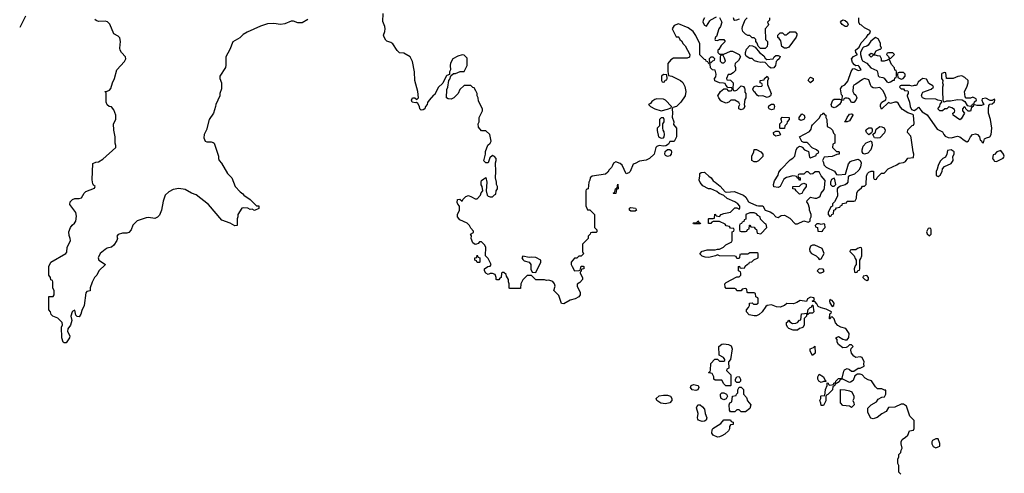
# Model space of a CAD drawing. Header units: inches. Extents: x 2348423 to 2474978, y 460702 to 613625.
# Tile 58 of 113: x 2424520 to 2433622, y 524278 to 528473. Entities that reach past the tile are written whole.
import ezdxf

# ---------------------------------------------------------------- set-up
doc = ezdxf.new("R2010")
doc.units = ezdxf.units.IN
doc.header["$MEASUREMENT"] = 0
doc.layers.add('C4522', color=7, linetype='Continuous')
doc.layers.add('C4532', color=7, linetype='Continuous')

msp = doc.modelspace()

# ---------------------------------------------------------------- linework, layer by layer
at = {"layer": 'C4522', "color": 5, "elevation": 80}
for points in [[(2424573.7, 528506.3), (2424519.8, 528400.2)], [(2427184.5, 528475.5), (2427130, 528444), (2427090, 528444), (2427050, 528459), (2427030, 528459), (2426970, 528435.3), (2426930, 528429), (2426870, 528439), (2426810, 528434), (2426747.1, 528412.9), (2426623.5, 528356.5), (2426584.5, 528335.5), (2426553.7, 528306.3), (2426490.6, 528269.4), (2426462.5, 528197.5), (2426426.8, 528130), (2426426.4, 528053.6), (2426421, 528030), (2426371, 527950), (2426371.3, 527930), (2426384.7, 527890), (2426386, 527870), (2426385.4, 527834.6), (2426371.3, 527790), (2426371.3, 527770), (2426332, 527690), (2426331.3, 527670), (2426311.3, 527610), (2426271.3, 527550), (2426246.4, 527453.6), (2426224.7, 527410), (2426222, 527382), (2426234, 527350), (2426250, 527342), (2426290, 527344.7), (2426310, 527338), (2426318, 527330), (2426358, 527210), (2426358, 527190), (2426364.7, 527170), (2426385.4, 527145.4), (2426442, 527050), (2426482, 527010), (2426512, 526930), (2426559.6, 526879.6), (2426583.6, 526863.6), (2426591.6, 526851.6), (2426651.1, 526811.1), (2426710, 526752), (2426730, 526752), (2426730, 526728), (2426690, 526709), (2426670, 526722), (2426650, 526719), (2426630, 526728.7), (2426590, 526734), (2426574, 526730), (2426538, 526670), (2426538, 526650), (2426531.3, 526630), (2426531.6, 526568.4), (2426510, 526566), (2426466, 526590), (2426390, 526618), (2426264.7, 526764.7), (2426152.1, 526852.1), (2426108, 526870), (2426050, 526901.2), (2425992.5, 526912.5), (2425938, 526902), (2425898, 526882), (2425864.7, 526850), (2425846.4, 526793.6), (2425831, 526710), (2425813.2, 526666.8), (2425794.4, 526645.6), (2425770, 526634), (2425710, 526644), (2425690, 526642), (2425606.4, 526613.6), (2425566.4, 526573.6), (2425550.8, 526529.2), (2425530, 526506), (2425510, 526498), (2425470, 526499), (2425430, 526488), (2425418, 526470), (2425424.7, 526450), (2425418, 526430), (2425390, 526388), (2425370, 526368), (2425330, 526359), (2425310, 526349.2), (2425263, 526310), (2425244, 526270), (2425250.6, 526250.6), (2425312, 526210), (2425252, 526150), (2425232, 526110), (2425212, 526090), (2425190, 526046), (2425172.7, 525992.7), (2425170, 525966), (2425142, 525958), (2425132.7, 525947.3), (2425115.3, 525830), (2425095.1, 525784.9), (2425086, 525750), (2425070, 525724), (2425050, 525728), (2425039, 525739), (2425030, 525786), (2425010, 525778), (2425004.7, 525770), (2424994, 525730), (2425001, 525690), (2424997.3, 525670), (2424990.5, 525649.5), (2424966, 525614), (2424962, 525590), (2424982, 525550), (2424981, 525530), (2424950, 525484), (2424930, 525484), (2424922, 525490), (2424909, 525530), (2424908, 525630), (2424915.3, 525650), (2424913.6, 525673.6), (2424873.6, 525713.6), (2424826, 525730), (2424810, 525746), (2424806, 525770), (2424788, 525790), (2424788, 525910), (2424790, 525914), (2424830, 525914), (2424838, 525930), (2424838, 525970), (2424826, 525990), (2424826, 526050), (2424822, 526062), (2424807.3, 526067.3), (2424806, 526090), (2424788.9, 526108.9), (2424789.3, 526190.7), (2424808, 526230), (2424948, 526310), (2424956.4, 526323.6), (2424958, 526370), (2424978, 526402), (2424988.7, 526430), (2424988, 526450), (2424976.4, 526476.4), (2424975.3, 526510), (2424990, 526552), (2425006, 526574), (2425028, 526590), (2425038, 526610), (2425044.7, 526655.3), (2425039, 526690), (2424984.8, 526764.8), (2424985.2, 526790), (2425008.7, 526810), (2425030, 526818.8), (2425070, 526818.8), (2425090, 526826.8), (2425115.3, 526870), (2425130, 526884.7), (2425210, 526914), (2425218, 526930), (2425202, 526942), (2425195.3, 526955.3), (2425188.9, 526991.1), (2425196.4, 527143.6), (2425223.1, 527156.9), (2425250, 527158), (2425290, 527184.7), (2425408.4, 527291.6), (2425408.7, 527310), (2425402, 527330), (2425402, 527390), (2425389, 527450), (2425388.7, 527510), (2425408.7, 527551.3), (2425409, 527590), (2425390, 527638), (2425370, 527666), (2425346, 527670), (2425330, 527686), (2425318, 527710), (2425318, 527798), (2425308, 527810), (2425330, 527812), (2425350, 527822), (2425363.1, 527836.9), (2425377.2, 527890), (2425397.2, 527930), (2425417.2, 528010), (2425490, 528086.8), (2425501.2, 528110), (2425499, 528130), (2425461.2, 528170), (2425449.2, 528190), (2425445.2, 528210), (2425453.2, 528270), (2425444.7, 528304.7), (2425430, 528322), (2425390, 528342), (2425352, 528432), (2425332.7, 528452.7), (2425310, 528459.3), (2425250, 528457.2), (2425225.6, 528465.6), (2425214, 528474)], [(2430000, 527126), (2429990, 527106), (2429970, 527086), (2429956.9, 527063.1), (2429935.3, 527044.7), (2429812.7, 527027.3), (2429794, 527010), (2429792, 526990), (2429782, 526970), (2429774, 526910), (2429758, 526902), (2429754, 526890), (2429752.7, 526752.7), (2429770, 526714), (2429790, 526714), (2429834, 526670), (2429834, 526550), (2429854, 526530), (2429854, 526510), (2429850, 526506), (2429810, 526506), (2429798, 526502), (2429794, 526490), (2429774, 526470), (2429774, 526450), (2429723.6, 526396.4), (2429722, 526330), (2429731.6, 526308.4), (2429710, 526286), (2429690, 526286), (2429671.6, 526268.4), (2429650, 526268), (2429618, 526230), (2429618, 526210), (2429626, 526190), (2429650, 526152), (2429687.3, 526152.7), (2429702, 526158), (2429710, 526194), (2429730, 526194), (2429734, 526190), (2429734, 526170), (2429714, 526166), (2429711.6, 526148.4), (2429702, 526138), (2429702, 526130), (2429722, 526090), (2429722, 526070), (2429696.9, 526043.1), (2429672.7, 526027.3), (2429672, 526010), (2429702, 525950), (2429702, 525930), (2429690, 525908.7), (2429654, 525890), (2429610, 525878), (2429550, 525846), (2429529.1, 525849.1), (2429503.1, 525923.1), (2429458, 525970), (2429469, 526010), (2429465.2, 526030), (2429450, 526052), (2429410, 526064), (2429390, 526062), (2429370, 526068), (2429292.7, 526067.3), (2429250, 526106), (2429210, 526106), (2429170, 526066), (2429154, 526030), (2429150, 525988), (2429050, 525986), (2429046, 525990), (2429046, 526030), (2429038, 526050), (2429038, 526070), (2429020.4, 526100.4), (2429016.4, 526116.4), (2428996.4, 526136.4), (2428983.6, 526136.4), (2428974, 526130), (2428971.6, 526088.4), (2428958, 526082), (2428950, 526066), (2428930, 526066), (2428926, 526070), (2428926, 526090), (2428915.3, 526115.3), (2428890, 526126), (2428870, 526126), (2428850, 526118), (2428830, 526128), (2428815.3, 526150), (2428818, 526170), (2428848.4, 526191.6), (2428870, 526194), (2428878, 526210), (2428850, 526266), (2428826, 526290), (2428828, 526370), (2428818, 526390), (2428790, 526418), (2428770, 526418), (2428756.9, 526403.1), (2428743.6, 526396.4), (2428730, 526395.3), (2428710, 526408), (2428694, 526450), (2428695.3, 526475.3), (2428686, 526490), (2428714.6, 526505.4), (2428716.4, 526516.4), (2428690, 526546), (2428678, 526570), (2428658, 526590), (2428590, 526621.2), (2428568.7, 526650), (2428568.4, 526671.6), (2428586, 526710), (2428586, 526750), (2428570, 526766), (2428563.1, 526783.1), (2428568.7, 526810), (2428590, 526812), (2428610, 526794), (2428618, 526810), (2428642.7, 526837.3), (2428670, 526846), (2428696.3, 526836.3), (2428730, 526816), (2428750, 526816), (2428779, 526850), (2428786.8, 526873.2), (2428802, 526890), (2428795.3, 526930), (2428786.2, 526946.2), (2428785.6, 526970), (2428790, 526984.7), (2428810, 527002), (2428830, 527014), (2428838, 526970), (2428832, 526890), (2428842, 526850), (2428850, 526842), (2428870, 526834), (2428890, 526834), (2428910, 526854), (2428922, 526858), (2428926, 526890), (2428938, 526910), (2428938, 526930), (2428928.4, 526948.4), (2428928, 526970), (2428918, 527010), (2428922, 527070), (2428918, 527150), (2428926, 527170), (2428926, 527190), (2428908.4, 527208.4), (2428890, 527218), (2428865.8, 527194.2), (2428850, 527148.7), (2428830, 527148.7), (2428810, 527168), (2428825.1, 527230), (2428825.8, 527254.2), (2428847, 527313), (2428868.7, 527330), (2428878, 527350), (2428866, 527410), (2428830, 527446), (2428790, 527446), (2428760.4, 527480.4), (2428758, 527510), (2428766, 527530), (2428767.3, 527567.3), (2428798, 527630), (2428798, 527650), (2428760.4, 527720.4), (2428758, 527750), (2428748, 527770), (2428748, 527790), (2428736.4, 527816.4), (2428722, 527842), (2428710, 527846), (2428690, 527866), (2428630, 527866), (2428590, 527826), (2428572, 527790), (2428534, 527750), (2428510, 527738), (2428480.4, 527740.4), (2428466, 527750), (2428467.3, 527827.3), (2428478, 527850), (2428486, 527910), (2428496.4, 527923.6), (2428506, 527954), (2428530, 527974), (2428550, 527974), (2428592.7, 527992.7), (2428630, 527994), (2428658, 528050), (2428656.4, 528116.4), (2428630, 528146), (2428610, 528148), (2428570, 528135.3), (2428524.7, 528110), (2428501, 528070), (2428498, 528050), (2428502, 528010), (2428494, 527990), (2428494, 527966), (2428470, 527958), (2428462, 527950), (2428432.7, 527887.3), (2428390, 527846), (2428358, 527782), (2428345.4, 527774.6), (2428304.7, 527730), (2428290, 527706), (2428286, 527690), (2428271, 527670), (2428264.7, 527650), (2428250, 527639), (2428230, 527635.3), (2428219, 527650), (2428215.3, 527670), (2428199, 527699), (2428188.4, 527708.4), (2428175.3, 527704.7), (2428148.7, 527710), (2428142, 527730), (2428150, 527750.7), (2428174, 527750), (2428190, 527734), (2428206, 527750), (2428199, 527810), (2428174, 527910), (2428169, 527990), (2428150, 528086), (2428128.4, 528128.4), (2428070, 528162), (2428030, 528168), (2428010, 528188.7), (2427969.1, 528249.1), (2427950, 528262), (2427914.6, 528274.6), (2427904.7, 528284.7), (2427888, 528310), (2427882, 528330), (2427894.6, 528365.4), (2427898, 528390), (2427895.3, 528410), (2427876.4, 528456.4), (2427879, 528530)]]:
    msp.add_lwpolyline(points, dxfattribs=at)
for points in [[(2428750, 526226), (2428742, 526242), (2428728.4, 526248.4), (2428728.7, 526270), (2428746, 526274), (2428750, 526294), (2428758, 526278), (2428774, 526270), (2428774, 526230), (2428770, 526226)], [(2429170, 526286), (2429162, 526270), (2429170, 526254), (2429183.6, 526243.6), (2429230, 526232), (2429244.7, 526210), (2429246, 526166), (2429258, 526138), (2429290, 526134), (2429338, 526230), (2429338, 526250), (2429290, 526274), (2429250, 526277.2), (2429230, 526273.2)]]:
    msp.add_lwpolyline(points, close=True, dxfattribs=at)
at = {"layer": 'C4532', "color": 5, "elevation": 80}
for points in [[(2430990, 528494), (2431011.1, 528448.9), (2430998.8, 528410), (2430984, 528390), (2430962, 528318), (2430952, 528310), (2430944.7, 528290), (2430950, 528284.7), (2430970, 528282), (2430988.7, 528291.3), (2431030, 528291), (2431042, 528270), (2431005.4, 528234.6), (2430983.6, 528196.4), (2430974, 528190), (2430974, 528170), (2430990, 528154), (2431030, 528154), (2431090, 528182), (2431110, 528182), (2431170, 528152), (2431182, 528130), (2431163.6, 528096.4), (2431132.7, 528067.3), (2431132, 528050), (2431138, 528030), (2431136, 528004), (2431116.9, 527983.1), (2431090, 527966), (2431070, 527966), (2431054, 527930), (2431058, 527918), (2431090, 527914), (2431114, 527890), (2431112.7, 527832.7), (2431118, 527818), (2431130, 527814), (2431150, 527822), (2431190, 527862), (2431210, 527854), (2431219.8, 527839.8), (2431224.7, 527830), (2431223.6, 527803.6), (2431234, 527790), (2431234, 527750), (2431223.6, 527736.4), (2431218, 527690), (2431222, 527670), (2431211.1, 527648.9), (2431190, 527638), (2431168.7, 527650), (2431168.9, 527671.1), (2431178, 527690), (2431168.4, 527708.4), (2431130, 527728), (2431092.7, 527727.3), (2431074, 527710), (2431050, 527702), (2431010, 527715.3), (2431002, 527722), (2430982, 527750), (2430975.3, 527770), (2430998, 527810), (2431030, 527834), (2431054, 527834), (2431070, 527814), (2431090, 527814), (2431102, 527818), (2431106, 527830), (2431102, 527842), (2431066, 527846), (2431047.3, 527867.3), (2431042, 527882), (2431027.3, 527887.3), (2430990, 527888), (2430947.3, 527907.3), (2430942, 527930), (2430954, 527946), (2430959, 527970), (2430950, 528006), (2430926, 528010), (2430907.3, 528027.3), (2430902, 528062), (2430890, 528066), (2430882, 528082), (2430866, 528090), (2430862, 528102), (2430850, 528106), (2430807.3, 528147.3), (2430808, 528250), (2430770, 528328), (2430744.7, 528364.7), (2430698, 528398), (2430610, 528435.3), (2430570, 528418), (2430552, 528390), (2430590, 528314), (2430610, 528314), (2430614, 528310), (2430622, 528290), (2430636.9, 528276.9), (2430652, 528250), (2430670.9, 528230.9), (2430714, 528150), (2430712.7, 528127.3), (2430690, 528118), (2430563.6, 528116.4), (2430539.6, 528100.4), (2430512.7, 528067.3), (2430512.7, 527992.7), (2430518, 527958), (2430550, 527952), (2430630, 527912), (2430650.9, 527890.9), (2430670, 527854), (2430678, 527810), (2430672, 527770), (2430632, 527710), (2430591.1, 527668.9), (2430558, 527662), (2430552, 527648), (2430554.8, 527610), (2430551.1, 527571.1), (2430566, 527530), (2430564.7, 527504.7), (2430591.6, 527468.4), (2430591.1, 527388.9), (2430570, 527346), (2430530, 527346), (2430516.9, 527323.1), (2430492, 527308), (2430470, 527304), (2430430, 527309), (2430410, 527299), (2430401, 527290), (2430384.7, 527230), (2430342, 527190), (2430310, 527175.3), (2430250, 527164), (2430210, 527142), (2430190, 527138), (2430164.7, 527070), (2430150, 527055.3), (2430127.3, 527047.3), (2430090, 527128), (2430070, 527142), (2430030, 527158), (2430010, 527146), (2430000, 527126)], [(2432666, 524270), (2432646, 524290), (2432646, 524350), (2432638, 524370), (2432638, 524410), (2432648, 524430), (2432648.4, 524451.6), (2432666, 524470), (2432668.4, 524491.6), (2432678, 524510), (2432668, 524550), (2432668, 524570), (2432678, 524590), (2432710, 524611.3), (2432728.7, 524630), (2432746, 524670), (2432782, 524678), (2432787.3, 524692.7), (2432787.3, 524767.3), (2432750, 524806), (2432719, 524899), (2432690, 524918), (2432670, 524918), (2432610, 524888.7), (2432552.7, 524887.3), (2432531.1, 524848.9), (2432490, 524828.7), (2432445.4, 524794.6), (2432410, 524782), (2432388.9, 524788.9), (2432360.4, 524840.4), (2432360.4, 524879.6), (2432390, 524912), (2432440.4, 524939.6), (2432456.4, 524963.6), (2432490, 524982), (2432514.6, 524985.4), (2432528, 525010), (2432526, 525046), (2432514, 525046), (2432490, 525058), (2432450, 525058), (2432430, 525078), (2432394, 525134), (2432362, 525142), (2432336.5, 525156.5), (2432308.9, 525188.9), (2432290, 525195.3), (2432264.7, 525195.3), (2432241, 525179), (2432223.6, 525136.4), (2432199.6, 525120.4), (2432190, 525118), (2432130, 525148), (2432112.7, 525147.3), (2432102, 525138), (2432096.9, 525123.1), (2432058, 525102), (2432052.7, 525087.3), (2432038, 525082), (2432034, 525050), (2431990, 525006), (2431978, 525002), (2431972.7, 524987.3), (2431971.6, 524948.4), (2431954, 524910), (2431950, 524906), (2431930, 524906), (2431927.3, 524927.3), (2431918, 524950), (2431926, 524970), (2431926, 524990), (2431930, 524994), (2431962, 524998), (2431968.4, 525051.6), (2431986, 525090), (2431986, 525114), (2431992.7, 525112.7), (2431998, 525098), (2432010, 525094), (2432042, 525098), (2432047.3, 525112.7), (2432062, 525118), (2432066, 525130), (2432090, 525154), (2432122, 525158), (2432138, 525222), (2432145.6, 525234.4), (2432158, 525242), (2432170, 525246), (2432190, 525238), (2432210, 525222), (2432230, 525222), (2432270, 525251.3), (2432290, 525251.3), (2432328, 525270), (2432322, 525290), (2432328, 525310), (2432308.4, 525348.4), (2432290, 525355.3), (2432249.3, 525349.3), (2432230, 525362), (2432210, 525388), (2432202, 525418), (2432207.3, 525432.7), (2432226, 525450), (2432210, 525466), (2432190, 525466), (2432172.7, 525447.3), (2432159.6, 525440.4), (2432130, 525438), (2432088.7, 525470), (2432078, 525490), (2432076.4, 525516.4), (2432066, 525530), (2432070, 525534), (2432090, 525542), (2432130, 525518), (2432150, 525511.3), (2432170, 525512), (2432184.7, 525535.3), (2432189, 525570), (2432157.2, 525617.2), (2432110, 525629), (2432084.1, 525644.1), (2432062, 525670), (2432050, 525706), (2432030, 525726), (2432018, 525722), (2432012.7, 525707.3), (2432006, 525706), (2432008.4, 525751.6), (2432022, 525758), (2432026, 525770), (2431976, 525796), (2431928, 525808), (2431902, 525822), (2431890, 525846), (2431870, 525866), (2431850, 525866), (2431846, 525870), (2431862, 525878), (2431866, 525890), (2431862, 525902), (2431830, 525908), (2431802, 525890), (2431792, 525868), (2431734.6, 525874.6), (2431703.5, 525856.5), (2431674, 525846), (2431611.6, 525848.4), (2431590.9, 525829.1), (2431550, 525813.2), (2431516.5, 525816.5), (2431470, 525835.3), (2431430, 525828.7), (2431418, 525822), (2431382.8, 525770), (2431354.9, 525745.1), (2431330, 525735.1), (2431310, 525734), (2431263.9, 525743.9), (2431238, 525770), (2431238, 525790), (2431258, 525810), (2431266, 525830), (2431267.3, 525852.7), (2431290, 525854), (2431302, 525842), (2431330, 525842), (2431346, 525850), (2431346, 525890), (2431342, 525902), (2431326, 525910), (2431322, 525942), (2431310, 525946), (2431250, 525946), (2431246, 525950), (2431242, 525982), (2431230, 525986), (2431198, 525982), (2431190, 525966), (2431150, 525966), (2431142, 525982), (2431130, 525986), (2431050, 525988), (2431040.4, 526000.4), (2431038, 526030), (2431050, 526042), (2431150, 526094), (2431170, 526094), (2431186, 526110), (2431186, 526130), (2431182, 526142), (2431166, 526150), (2431166, 526190), (2431172.7, 526192.7), (2431178, 526178), (2431190, 526174), (2431222, 526178), (2431227.3, 526192.7), (2431247.3, 526212.7), (2431262, 526218), (2431266, 526230), (2431287.3, 526232.7), (2431307.3, 526252.7), (2431346, 526270), (2431346, 526310), (2431338, 526318), (2431270, 526318), (2431250, 526306), (2431190, 526306), (2431178, 526302), (2431174, 526270), (2431170, 526266), (2431150, 526266), (2431142, 526282), (2431130, 526286), (2430990, 526288.7), (2430970, 526298), (2430950.9, 526289.1), (2430890, 526275.3), (2430856.4, 526276.4), (2430830, 526286), (2430808, 526308), (2430828.9, 526331.1), (2430843.1, 526336.9), (2430876.4, 526343.6), (2430950, 526344.7), (2430970, 526352), (2430990, 526352), (2431026, 526370), (2431048.4, 526391.6), (2431102, 526418), (2431106, 526430), (2431106, 526510), (2431122, 526518), (2431126, 526530), (2431122, 526542), (2431090, 526546), (2431082, 526562), (2431050, 526566), (2431042, 526582), (2430990, 526606), (2430930, 526606), (2430918, 526602), (2430910, 526588), (2430888.4, 526588.4), (2430886, 526630), (2430890, 526634), (2430930, 526634), (2430942, 526638), (2430946, 526674), (2430952.7, 526672.7), (2430958, 526658), (2430990, 526654), (2431006, 526670), (2431030, 526682), (2431090, 526694), (2431130, 526734), (2431150, 526734), (2431170, 526722), (2431178, 526730), (2431178, 526750), (2431158, 526770), (2431130, 526788), (2431060.2, 526820.2), (2431030, 526848), (2430984.7, 526864.7), (2430963.1, 526883.1), (2430910, 526908), (2430888.4, 526908.4), (2430836.4, 526936.4), (2430810, 526966), (2430802, 526990), (2430808, 527030), (2430806, 527050), (2430820.4, 527059.6), (2430850, 527062), (2430856.9, 527056.9), (2430890, 527024.7), (2430911.3, 527011.3), (2430930, 526982), (2430950, 526972), (2430994.4, 526934.4), (2431042, 526882), (2431058, 526878), (2431124.7, 526884.7), (2431210.7, 526850.7), (2431231.1, 526831.1), (2431258, 526790), (2431270, 526781), (2431330, 526756), (2431350, 526751.3), (2431390, 526752), (2431410.8, 526710.8), (2431456.4, 526696.4), (2431481.1, 526681.1), (2431510, 526651.3), (2431530, 526644.7), (2431558, 526662), (2431590, 526666), (2431638.8, 526638.8), (2431690, 526586), (2431710, 526584.7), (2431770, 526612), (2431810, 526602), (2431826, 526610), (2431828, 526630), (2431838, 526650), (2431838, 526670), (2431822, 526710), (2431822, 526730), (2431809, 526769), (2431798, 526790), (2431800.4, 526799.6), (2431828.9, 526831.1), (2431870, 526822), (2431890, 526822), (2431908.9, 526831.1), (2431919, 526841), (2431928.7, 526870), (2431956.4, 526903.6), (2431960.4, 526919.6), (2431967.3, 526987.3), (2431928, 527030), (2431910, 527066), (2431872.7, 527067.3), (2431851.3, 527048.7), (2431830, 527046), (2431810, 527066), (2431790, 527066), (2431770, 527046), (2431730, 527046), (2431718, 527042), (2431714, 527030), (2431718, 527018), (2431734, 527010), (2431734, 526990), (2431730, 526986), (2431722, 527002), (2431706, 527010), (2431702, 527022), (2431687.3, 527027.3), (2431668, 527028), (2431607.3, 527012.7), (2431582.8, 526997.2), (2431551, 526930), (2431530, 526921.2), (2431490, 526926), (2431488.7, 526950), (2431498, 526982), (2431530, 527034), (2431538, 527062), (2431558, 527090), (2431643.1, 527176.9), (2431668.4, 527191.6), (2431686, 527210), (2431698, 527270), (2431710, 527292), (2431730, 527302), (2431739.6, 527299.6), (2431752.7, 527292.7), (2431774, 527270), (2431812.7, 527252.7), (2431822, 527202), (2431830, 527194), (2431882, 527218), (2431887.3, 527232.7), (2431902, 527238), (2431906, 527250), (2431886, 527270), (2431847.3, 527287.3), (2431806, 527330), (2431796.4, 527336.4), (2431770, 527338), (2431750, 527346), (2431728, 527390), (2431820.4, 527439.6), (2431838, 527462), (2431842, 527490), (2431850, 527502), (2431914.6, 527565.4), (2431927.3, 527592.7), (2431942, 527598), (2431948.4, 527611.6), (2431954, 527610), (2431958, 527598), (2431971.6, 527591.6), (2431972, 527570), (2431982, 527550), (2431986, 527486), (2432014, 527470), (2432034, 527450), (2432043.6, 527423.6), (2432054, 527410), (2432054, 527330), (2432038, 527322), (2432034, 527290), (2432070, 527254), (2432090, 527254), (2432094, 527250), (2432094, 527230), (2432090, 527228), (2432072.7, 527227.3), (2432030, 527208), (2431958, 527202), (2431942, 527170), (2431951.6, 527151.6), (2431954, 527130), (2431974, 527110), (2432050.9, 527070.9), (2432070, 527042), (2432090, 527038.8), (2432154.6, 527045.4), (2432181.5, 527138.5), (2432199.3, 527160.7), (2432211.9, 527168.1), (2432270, 527182.8), (2432290, 527171.3), (2432297.3, 527150), (2432291.3, 527110), (2432278, 527082), (2432235.9, 527044.1), (2432190.9, 527029.1), (2432179.6, 527020.4), (2432174.8, 526970), (2432163.8, 526956.2), (2432150, 526945.2), (2432107.1, 526932.9), (2432082, 526918), (2432078, 526910), (2432078.8, 526841.2), (2432052, 526788), (2432034, 526770), (2432032.7, 526747.3), (2432018, 526742), (2431994, 526690), (2431994, 526670), (2432010, 526654), (2432022, 526658), (2432027.3, 526672.7), (2432042, 526678), (2432047.3, 526712.7), (2432062, 526718), (2432070, 526734), (2432102, 526738), (2432107.3, 526752.7), (2432122, 526758), (2432127.3, 526772.7), (2432162, 526778), (2432170, 526794), (2432230, 526794), (2432242, 526798), (2432256.4, 526823.6), (2432258, 526870), (2432268, 526890), (2432300.4, 526919.6), (2432310, 526934), (2432330, 526934), (2432346, 526950), (2432347.3, 527027.3), (2432358, 527050), (2432370, 527062), (2432390, 527072), (2432412.7, 527072.7), (2432414, 527010), (2432418, 526998), (2432430, 526994), (2432442, 526998), (2432447.3, 527012.7), (2432487.3, 527052.7), (2432510, 527054), (2432547.3, 527092.7), (2432628, 527130), (2432650, 527144.7), (2432690, 527152), (2432710, 527162), (2432730, 527192), (2432782, 527198), (2432786, 527230), (2432778, 527250), (2432760.4, 527380.4), (2432756.4, 527396.4), (2432728, 527430), (2432730, 527454), (2432770, 527494), (2432782, 527498), (2432787.3, 527512.7), (2432782, 527590), (2432776.5, 527596.5), (2432730, 527613.2), (2432681.6, 527641.6), (2432663.3, 527663.3), (2432641.2, 527701.2), (2432630, 527709), (2432610, 527709), (2432570, 527698), (2432550, 527706), (2432486, 527646), (2432478, 527670), (2432478, 527690), (2432490, 527711.3), (2432528, 527732), (2432528.7, 527750), (2432515.3, 527790), (2432499, 527819), (2432470, 527846), (2432430, 527839), (2432410, 527842), (2432393.6, 527853.6), (2432384, 527870), (2432370, 527918), (2432330, 527929), (2432310, 527921.2), (2432250, 527875.3), (2432231.6, 527868.4), (2432224.7, 527855.3), (2432222, 527810), (2432231.3, 527791.3), (2432250, 527774), (2432258, 527750), (2432250.9, 527729.1), (2432230, 527708), (2432210, 527708.7), (2432194.6, 527734.6), (2432183.1, 527743.1), (2432170, 527748.7), (2432152, 527748), (2432138, 527742), (2432134, 527730), (2432114, 527726), (2432114, 527714), (2432098, 527690), (2432070, 527668.7), (2432050, 527658), (2432028.4, 527668.4), (2432022, 527690), (2432038, 527730), (2432050, 527738), (2432098, 527738), (2432106, 527734), (2432122, 527738), (2432126, 527770), (2432118, 527778), (2432106.3, 527833.7), (2432122, 527858), (2432148.7, 527871.3), (2432176.4, 527903.6), (2432205.6, 527994.4), (2432222, 528018), (2432230, 528022), (2432239.6, 528019.6), (2432270, 528002), (2432298, 528010), (2432280.4, 528040.4), (2432270, 528048), (2432250, 528046), (2432236.4, 528056.4), (2432218, 528078), (2432208.7, 528110), (2432228.7, 528131.3), (2432266, 528150), (2432248.4, 528168.4), (2432246, 528190), (2432280.4, 528219.6), (2432300.2, 528259.8), (2432348.7, 528310), (2432364, 528336), (2432378, 528350), (2432386, 528370), (2432330, 528398), (2432303.1, 528423.1), (2432286, 528430), (2432278, 528450), (2432278, 528490)], [(2430852, 528490), (2430838, 528470), (2430836, 528450), (2430850, 528422), (2430870, 528412), (2430899, 528461), (2430910, 528472), (2430960.4, 528499.6)], [(2431170, 528478), (2431147.3, 528467.3), (2431130, 528466), (2431126, 528470), (2431118, 528490)], [(2431452, 528490), (2431451.1, 528468.9), (2431434, 528450), (2431442, 528430), (2431439.6, 528420.4), (2431412.7, 528387.3), (2431414, 528290), (2431434, 528270), (2431434, 528250), (2431430, 528226), (2431410, 528206), (2431368, 528208), (2431347.3, 528227.3), (2431336.4, 528256.4), (2431326, 528270), (2431326, 528290), (2431310, 528306), (2431290, 528306), (2431270, 528326), (2431250, 528328), (2431230, 528338), (2431204.7, 528364.7), (2431198, 528390), (2431202, 528410), (2431227.3, 528472.7), (2431246, 528490)]]:
    msp.add_lwpolyline(points, dxfattribs=at)
for points in [[(2432150, 528408.7), (2432122, 528430), (2432108, 528450), (2432116.4, 528463.6), (2432130, 528471), (2432150, 528464.7), (2432170.7, 528450.7), (2432178, 528430), (2432170, 528408.7)], [(2431610, 528208.7), (2431588.9, 528208.9), (2431564.7, 528224.7), (2431556.4, 528276.4), (2431540.4, 528300.4), (2431529.1, 528309.1), (2431528, 528330), (2431550, 528352), (2431572, 528352), (2431590, 528334), (2431610, 528334), (2431616.4, 528343.6), (2431640.4, 528359.6), (2431690, 528362), (2431703.6, 528343.6), (2431704.7, 528330), (2431698, 528310), (2431630, 528218)], [(2432430, 528308), (2432386.8, 528273.2), (2432362, 528238), (2432350, 528228.7), (2432321, 528219), (2432311.1, 528208.9), (2432291.3, 528170), (2432291.3, 528150), (2432305.4, 528105.4), (2432311.6, 528091.6), (2432351.1, 528071.1), (2432386.8, 528026.8), (2432442.8, 528002.8), (2432450.7, 527990.7), (2432454.8, 527954.8), (2432464.5, 527944.5), (2432498.5, 527938.5), (2432510, 527931.3), (2432536.9, 527896.9), (2432550, 527891.3), (2432570, 527898), (2432594, 527914), (2432606, 527914), (2432610, 527934), (2432622, 527938), (2432626, 527950), (2432626, 527990), (2432622, 528002), (2432610, 528006), (2432607.3, 528027.3), (2432580.2, 528060.2), (2432562, 528102), (2432550, 528106), (2432542, 528098), (2432511.1, 528088.9), (2432490, 528088), (2432486, 528090), (2432486, 528110), (2432475.3, 528135.3), (2432450, 528138), (2432430, 528146), (2432410, 528146), (2432390, 528128), (2432368.9, 528148.9), (2432390, 528162), (2432410, 528154), (2432422, 528158), (2432436.4, 528183.6), (2432470, 528202), (2432478, 528202), (2432486, 528210), (2432478, 528230), (2432476.4, 528256.4), (2432455.3, 528295.3)], [(2431425.4, 528105.4), (2431486, 528110), (2431495.3, 528130), (2431510, 528141), (2431530, 528141), (2431550, 528132), (2431542, 528110), (2431522.8, 528097.2), (2431514.4, 528085.6), (2431507.3, 528050), (2431490, 528029.3), (2431466.3, 528026.3), (2431450, 528033.2), (2431410, 528078), (2431390, 528081.2), (2431370, 528076), (2431342.7, 528082.7), (2431313.6, 528093.6), (2431290, 528114), (2431270, 528115.3), (2431235.3, 528135.3), (2431228, 528150), (2431228.4, 528168.4), (2431239.3, 528200.7), (2431270, 528234), (2431292.7, 528232.7), (2431318, 528218), (2431358, 528170), (2431398.5, 528138.5), (2431410, 528118)], [(2430930, 528126), (2430910, 528126), (2430894, 528110), (2430898, 528078), (2430910, 528074), (2430927.3, 528092.7), (2430942, 528098), (2430946, 528110)], [(2431010, 528146), (2430998, 528142), (2430994, 528130), (2430994, 528090), (2431010, 528074), (2431030, 528074), (2431046, 528090), (2431036.4, 528116.4), (2431022, 528142)], [(2432590, 528166), (2432550, 528166), (2432538, 528162), (2432534, 528150), (2432552.7, 528132.7), (2432558, 528118), (2432570, 528114), (2432606, 528150)], [(2430470, 527966), (2430454, 527950), (2430454, 527910), (2430458, 527898), (2430470, 527894), (2430482, 527898), (2430487.3, 527912.7), (2430502, 527918), (2430506, 527930), (2430502, 527962)], [(2431430, 527754), (2431390, 527768.7), (2431350, 527766), (2431336.4, 527776.4), (2431320.4, 527800.4), (2431306, 527810), (2431298, 527830), (2431307.3, 527852.7), (2431320.4, 527859.6), (2431330, 527862), (2431350, 527854), (2431382, 527858), (2431386, 527870), (2431382, 527882), (2431366, 527890), (2431366, 527910), (2431402, 527918), (2431406, 527930), (2431430, 527952), (2431442, 527930), (2431432.7, 527907.3), (2431432.7, 527872.7), (2431466, 527790), (2431462, 527770), (2431450, 527762)], [(2431830, 527888.7), (2431808.7, 527910), (2431818, 527930), (2431830, 527942), (2431854, 527930), (2431854, 527910)], [(2432690, 527986), (2432650, 527986), (2432638, 527982), (2432634, 527970), (2432638, 527938), (2432670, 527922), (2432686, 527930), (2432706, 527950), (2432706, 527970)], [(2432870, 527928), (2432850, 527918), (2432825.4, 527894.6), (2432810, 527866), (2432790, 527866), (2432770, 527858), (2432750, 527866), (2432670, 527866), (2432658, 527862), (2432654, 527850), (2432670, 527834), (2432690, 527834), (2432698, 527818), (2432730, 527814), (2432734, 527810), (2432734, 527790), (2432723.6, 527776.4), (2432724.7, 527770), (2432746, 527710), (2432750.5, 527670), (2432763.4, 527643.4), (2432790, 527634.8), (2432812.7, 527647.3), (2432830, 527664.7), (2432862, 527622), (2432910, 527592), (2433001.2, 527461.2), (2433050, 527435.8), (2433062, 527410), (2433075.9, 527395.9), (2433102.9, 527382.9), (2433130, 527380.3), (2433190, 527394.4), (2433210.5, 527390.5), (2433250, 527358), (2433275.3, 527344.7), (2433290, 527354), (2433308, 527390), (2433328, 527410), (2433356.9, 527416.9), (2433374, 527410), (2433394, 527390), (2433398, 527358), (2433412.7, 527352.7), (2433418, 527338), (2433430, 527334), (2433438, 527370), (2433458, 527382), (2433488.9, 527391.1), (2433502, 527410), (2433505.2, 527470), (2433493.2, 527550), (2433477.2, 527610), (2433474.6, 527645.4), (2433480.4, 527679.6), (2433487.3, 527692.7), (2433510, 527694), (2433530, 527714), (2433535.3, 527730), (2433530, 527738), (2433514, 527730), (2433514, 527726), (2433490, 527726), (2433450, 527748), (2433418, 527742), (2433414, 527730), (2433423.6, 527703.6), (2433434, 527690), (2433410, 527678), (2433370, 527678), (2433350, 527686), (2433338, 527682), (2433334, 527670), (2433318, 527662), (2433310, 527626), (2433287.3, 527627.3), (2433267.3, 527647.3), (2433262, 527662), (2433250, 527666), (2433234, 527650), (2433234, 527630), (2433254, 527610), (2433223.6, 527556.4), (2433210, 527548), (2433148, 527590), (2433146, 527610), (2433162, 527618), (2433166, 527630), (2433162, 527642), (2433136.4, 527656.4), (2433110, 527666), (2433091.6, 527648.4), (2433072.7, 527647.3), (2433050, 527628.7), (2433026, 527630), (2433010, 527646), (2433008, 527650), (2433027.3, 527672.7), (2433028.4, 527691.6), (2433046, 527710), (2433042, 527722), (2433008.4, 527728.4), (2432990, 527738), (2432890, 527742), (2432866, 527750), (2432858, 527770), (2432862, 527790), (2432870, 527802), (2432946, 527830), (2432966, 527850), (2432962, 527862), (2432923.1, 527883.1), (2432902, 527922)], [(2433070, 527986), (2433045.4, 527974.6), (2433042, 527970), (2433042, 527930), (2433054, 527910), (2433052, 527890), (2433058, 527870), (2433051.3, 527850), (2433051, 527810), (2433052.7, 527732.7), (2433058, 527718), (2433070, 527714), (2433090, 527722), (2433123.6, 527723.6), (2433190, 527736), (2433232, 527732), (2433258, 527718), (2433278, 527678), (2433310, 527674), (2433322, 527678), (2433327.3, 527692.7), (2433342, 527698), (2433347.3, 527712.7), (2433366, 527730), (2433362, 527742), (2433330, 527758), (2433310, 527746), (2433270, 527746), (2433260.4, 527760.4), (2433255.3, 527810), (2433275.3, 527850), (2433288.7, 527890), (2433288, 527910), (2433258.6, 527938.6), (2433230, 527954), (2433190.9, 527949.1), (2433150, 527928.7), (2433088, 527928), (2433082, 527982)], [(2430410, 527742), (2430390, 527735.3), (2430363.5, 527716.5), (2430350, 527698), (2430334, 527690), (2430352, 527670), (2430392, 527650), (2430450, 527630.8), (2430510, 527646.8), (2430542, 527658), (2430546, 527670), (2430490, 527728.7), (2430470, 527739)], [(2431470, 527638), (2431448, 527648), (2431442, 527662), (2431444.7, 527675.3), (2431470, 527692), (2431490, 527692), (2431498, 527670), (2431490, 527646)], [(2430470, 527566), (2430450, 527566), (2430434, 527550), (2430434, 527490), (2430412, 527470), (2430412, 527448), (2430424.7, 527390), (2430450, 527378), (2430470, 527382), (2430478, 527390), (2430482, 527410), (2430476.4, 527436.4), (2430468, 527450), (2430466, 527470), (2430466, 527510), (2430478, 527530), (2430478, 527550)], [(2431550, 527466), (2431546, 527470), (2431546, 527510), (2431566, 527530), (2431558, 527550), (2431560.4, 527559.6), (2431570, 527572), (2431634, 527570), (2431634, 527550), (2431614, 527530), (2431612, 527510), (2431592, 527490), (2431590, 527468)], [(2431742, 527542), (2431726, 527550), (2431726, 527570), (2431750, 527602), (2431771.6, 527591.6), (2431778, 527570), (2431770, 527548.7)], [(2432170, 527528.7), (2432146, 527530), (2432158, 527542), (2432169, 527570), (2432190, 527598), (2432210, 527602), (2432218, 527598), (2432222, 527590), (2432190, 527538)], [(2432370, 527408), (2432348.4, 527428.4), (2432342, 527450), (2432350, 527462), (2432368.4, 527471.6), (2432390, 527472), (2432399.6, 527459.6), (2432399.6, 527440.4), (2432394, 527426)], [(2432450, 527376), (2432422, 527382), (2432406, 527410), (2432430, 527434), (2432438, 527462), (2432470, 527484), (2432490, 527482), (2432512.7, 527472.7), (2432522, 527450), (2432514.2, 527425.8), (2432470, 527379)], [(2431510, 527395.3), (2431490, 527408), (2431489.3, 527430.7), (2431510, 527442), (2431530, 527442), (2431538, 527438), (2431554, 527410), (2431550, 527406)], [(2432330, 527229.2), (2432316.5, 527236.5), (2432309.5, 527249.5), (2432309.3, 527270.7), (2432318, 527302), (2432345.6, 527334.4), (2432390, 527352), (2432397.3, 527337.3), (2432400.5, 527310), (2432388, 527270), (2432361.6, 527238.4)], [(2430510, 527208), (2430490, 527218), (2430485.2, 527230), (2430486.8, 527253.2), (2430510, 527274), (2430530, 527274), (2430542, 527262), (2430544.7, 527250), (2430541, 527230), (2430530, 527215.3)], [(2431310, 527158), (2431288, 527170), (2431288.7, 527210), (2431308, 527250), (2431310, 527274), (2431330, 527274), (2431370, 527252), (2431391.3, 527230), (2431390.9, 527209.1), (2431350, 527168), (2431330, 527158)], [(2433130, 527268), (2433098, 527262), (2433091.6, 527228.4), (2433078, 527202), (2433054, 527190), (2433030, 527166), (2433010, 527126), (2433002, 527090), (2432992, 527070), (2432992.7, 527032.7), (2433010, 527022), (2433030, 527034), (2433048, 527070), (2433050, 527094), (2433070, 527114), (2433130, 527142), (2433148, 527170), (2433147.3, 527207.3), (2433158, 527230), (2433158, 527250)], [(2433590, 527262), (2433554, 527250), (2433530, 527226), (2433518, 527222), (2433514, 527190), (2433522, 527182), (2433524.7, 527170), (2433530, 527164.7), (2433550, 527162), (2433610, 527192), (2433619, 527201), (2433622, 527210), (2433614, 527230)], [(2432050, 527006), (2432025.4, 526994.6), (2432014, 526970), (2432014, 526950), (2432030, 526934), (2432050, 526934), (2432066, 526950), (2432056.4, 526996.4)], [(2430010, 526866), (2430006, 526870), (2430022, 526878), (2430028, 526910), (2430042, 526918), (2430050, 526952), (2430051.3, 526910), (2430038, 526902), (2430030, 526866)], [(2431730, 526858), (2431698, 526890), (2431690, 526906), (2431666, 526910), (2431666, 526930), (2431730, 526934), (2431747.3, 526952.7), (2431770, 526962), (2431790, 526952), (2431791.3, 526930), (2431764.7, 526895.3), (2431750, 526866)], [(2430170, 526702), (2430158, 526710), (2430158, 526730), (2430170, 526736), (2430212, 526730), (2430222, 526710), (2430210, 526702)], [(2431310, 526686), (2431270, 526686), (2431234, 526670), (2431232.7, 526627.3), (2431218, 526622), (2431212.7, 526607.3), (2431198, 526602), (2431192.7, 526587.3), (2431178, 526582), (2431174, 526570), (2431174, 526530), (2431178, 526518), (2431190, 526514), (2431230, 526514), (2431242, 526518), (2431247.3, 526532.7), (2431262, 526538), (2431266, 526574), (2431270, 526574), (2431278, 526558), (2431310, 526554), (2431318, 526538), (2431332.7, 526532.7), (2431338, 526498), (2431370, 526494), (2431426, 526550), (2431422, 526582), (2431407.3, 526587.3), (2431367.3, 526627.3), (2431366, 526650), (2431342, 526662), (2431330, 526678)], [(2430750, 526586), (2430746, 526590), (2430750, 526594), (2430782, 526598), (2430790, 526612), (2430798, 526598), (2430812.7, 526592.7), (2430810, 526586)], [(2431950, 526586), (2431930, 526578), (2431910, 526586), (2431890, 526586), (2431874, 526570), (2431878, 526558), (2431894, 526550), (2431898, 526518), (2431930, 526514), (2431942, 526518), (2431947.3, 526532.7), (2431966, 526550), (2431962, 526582)], [(2432930, 526546), (2432918, 526542), (2432902, 526510), (2432910, 526494), (2432930, 526474), (2432946, 526490), (2432946, 526530), (2432942, 526542)], [(2431870, 526388.7), (2431850, 526388.7), (2431830, 526378), (2431822, 526350), (2431824, 526330), (2431838.8, 526310), (2431882, 526290), (2431902, 526270), (2431910, 526254), (2431930, 526262), (2431958, 526310), (2431937.2, 526357.2)], [(2432290, 526366), (2432263.6, 526356.4), (2432250, 526346), (2432210, 526346), (2432198, 526342), (2432194, 526330), (2432234, 526290), (2432243.6, 526263.6), (2432254, 526250), (2432254, 526210), (2432243.6, 526196.4), (2432234, 526170), (2432238, 526138), (2432250, 526134), (2432262, 526138), (2432267.3, 526152.7), (2432282, 526158), (2432286, 526170), (2432286, 526250), (2432296.4, 526263.6), (2432306, 526290), (2432306, 526350), (2432302, 526362)], [(2431910, 526168), (2431892, 526150), (2431910, 526132), (2431930, 526132), (2431950, 526142), (2431958, 526150), (2431947.3, 526167.3)], [(2432350, 526106), (2432318, 526102), (2432314, 526090), (2432334, 526070), (2432350, 526062), (2432366, 526070), (2432366, 526090)], [(2431670, 525602), (2431630, 525618), (2431618, 525630), (2431608, 525650), (2431608.4, 525671.6), (2431622, 525678), (2431630, 525694), (2431638, 525678), (2431663.6, 525663.6), (2431694.6, 525665.4), (2431710, 525672), (2431730, 525694), (2431742, 525698), (2431747.3, 525752.7), (2431802, 525758), (2431810, 525794), (2431827.3, 525812.7), (2431842, 525818), (2431847.3, 525832.7), (2431852.7, 525832.7), (2431862, 525770), (2431850, 525758), (2431822, 525758), (2431806, 525746), (2431794, 525746), (2431792, 525730), (2431772, 525710), (2431771.3, 525650), (2431762, 525630), (2431750, 525622), (2431730, 525618), (2431710, 525602)], [(2432010, 525886), (2432006, 525870), (2432010, 525854), (2432030, 525822), (2432046, 525830), (2432048, 525850), (2432030, 525875.3), (2432018, 525878)], [(2431090, 525086), (2431048.4, 525088.4), (2431030, 525106), (2431010, 525138), (2430950, 525138), (2430938, 525150), (2430938, 525170), (2430922, 525202), (2430890, 525206), (2430888, 525210), (2430902, 525218), (2430907.3, 525232.7), (2430908, 525292), (2430947.3, 525332.7), (2430970, 525334), (2430990, 525314), (2431030, 525314), (2431038, 525322), (2431038, 525330), (2431026, 525350), (2430986, 525370), (2430984, 525450), (2431010, 525470.8), (2431030, 525474), (2431072, 525470), (2431096.3, 525456.3), (2431106, 525430), (2431091.3, 525330), (2431072, 525310), (2431074, 525250), (2431058, 525242), (2431054, 525230), (2431094, 525190), (2431094, 525090)], [(2431850, 525368), (2431828.4, 525408.4), (2431828, 525430), (2431858, 525442), (2431870, 525454), (2431872, 525390)], [(2431930, 525118), (2431908, 525130), (2431898, 525150), (2431898, 525170), (2431910, 525194), (2431952, 525170), (2431962, 525142), (2431974, 525130), (2431970, 525126), (2431950, 525126)], [(2430770, 525044), (2430738, 525050), (2430722, 525070), (2430728.7, 525091.3), (2430750, 525098), (2430790.8, 525090.8), (2430798, 525070), (2430790, 525048.7)], [(2431150, 525118), (2431138, 525130), (2431138, 525150), (2431148.4, 525171.6), (2431170, 525172), (2431184.7, 525150), (2431182, 525130), (2431170, 525118)], [(2431030, 524958), (2431006, 524970), (2430998, 524990), (2430998, 525010), (2431003.1, 525016.9), (2431010, 525022), (2431030, 525022), (2431054, 525010), (2431062, 524990), (2431050, 524966)], [(2431190, 524848), (2431170, 524866), (2431150, 524866), (2431130, 524846), (2431090, 524846), (2431080.4, 524860.4), (2431078, 524910), (2431086, 524930), (2431102, 524938), (2431108.4, 524991.6), (2431142, 524998), (2431146, 525010), (2431158, 525022), (2431158, 525050), (2431170, 525074), (2431190, 525074), (2431210, 525052), (2431212, 525010), (2431238, 524978), (2431246.8, 524946.8), (2431278, 524910), (2431270, 524878), (2431230, 524848)], [(2432210, 524888), (2432190, 524898), (2432130, 524906), (2432108.4, 524928.4), (2432107.3, 525052.7), (2432151.1, 525051.1), (2432190, 525042), (2432212, 525030), (2432232, 524990), (2432232, 524970), (2432222, 524950), (2432232, 524930), (2432234, 524910)], [(2430490, 524921.6), (2430445.4, 524925.4), (2430409.2, 524950), (2430405.2, 524970), (2430430, 524993.4), (2430470, 525002), (2430510, 525002), (2430534.8, 524990), (2430547.7, 524970), (2430547.7, 524950), (2430530, 524929.5)], [(2430830, 524757.2), (2430810, 524762.7), (2430795.3, 524770), (2430790, 524778), (2430786, 524790), (2430792.7, 524830), (2430775.3, 524884.7), (2430790, 524912), (2430810, 524911.3), (2430833.4, 524893.4), (2430852, 524870), (2430858, 524830), (2430872, 524790), (2430864.7, 524770), (2430850, 524759)], [(2430970, 524613.2), (2430929.5, 524629.5), (2430919, 524650), (2430921.2, 524678.8), (2430928.7, 524691.3), (2431000.4, 524739.6), (2431030, 524774), (2431090, 524774), (2431098, 524758), (2431114, 524750), (2431114, 524730), (2431090, 524726), (2431082, 524710), (2431082, 524690), (2431071.3, 524670), (2431039.8, 524640.2), (2431010, 524624), (2430990, 524614)], [(2433010, 524598), (2432990, 524598), (2432959.6, 524580.4), (2432952, 524570), (2432952, 524550), (2432964.7, 524524.7), (2432970, 524522), (2432990, 524514), (2433010, 524522), (2433026, 524530), (2433027.3, 524552.7)]]:
    msp.add_lwpolyline(points, close=True, dxfattribs=at)

doc.saveas('drawing.dxf')
